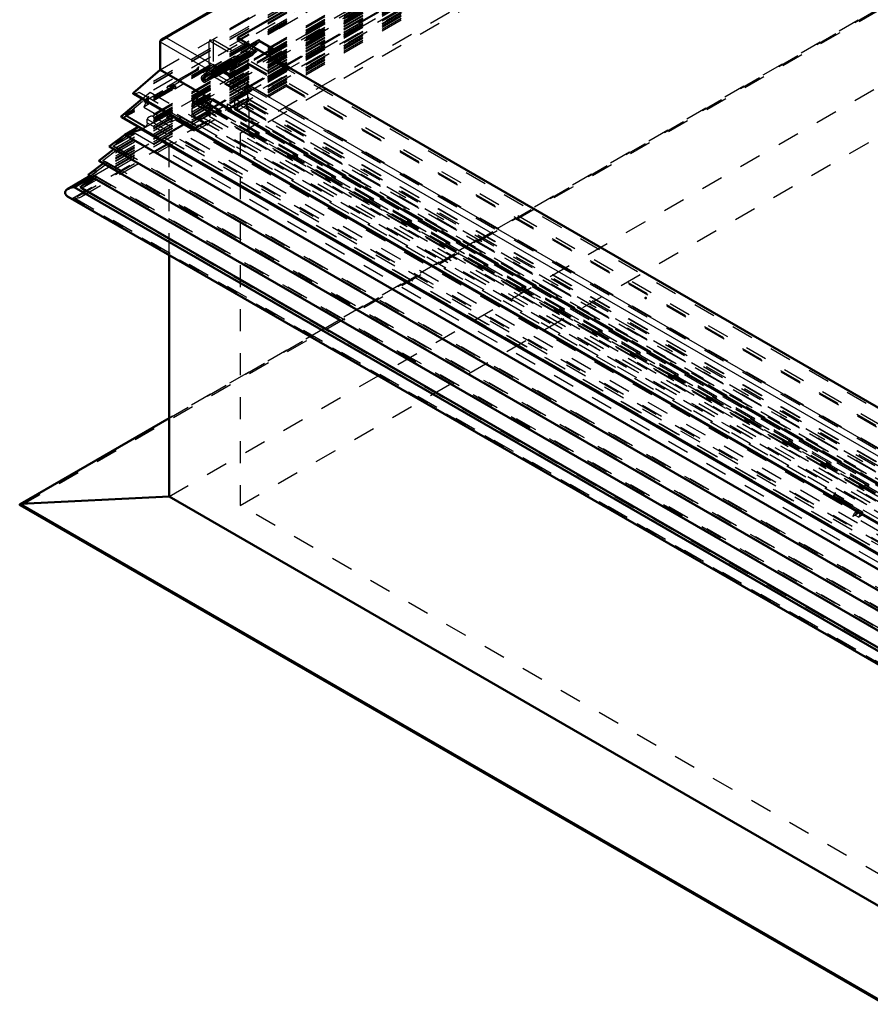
# Model space of a CAD drawing. Header units: millimetres. Extents: x 0 to 428, y 0 to 298.
# Tile 27 of 31: x 288 to 326, y 114 to 159. Entities that reach past the tile are written whole.
import ezdxf

# ---------------------------------------------------------------- set-up
doc = ezdxf.new("R2010")
doc.units = ezdxf.units.MM
doc.linetypes.add('Dashed', pattern=[2, 1, -1])
for name, color, linetype, lineweight in [('am_0', 7, 'Continuous', 50), ('am_12', 3, 'Continuous', 25), ('am_3', 6, 'Dashed', 25), ('am_6', 2, 'Continuous', 35), ('am_9', 7, 'Continuous', 50)]:
    doc.layers.add(name, color=color, linetype=linetype, lineweight=lineweight)

# ---------------------------------------------------------------- blocks, each defined once
blk = doc.blocks.new('60_Flat_Glass_Skylight_300120240_6_0_in_FDFneo120240C2225N1N4N_300Cl0__1203')
at = {"layer": 'am_3'}
for p, q in [((362.21, 193.219), (295.746, 154.85)), ((362.21, 193.265), (296.019, 155.053)), ((362.21, 193.061), (296.019, 154.85)), ((362.21, 193.007), (296.466, 155.053)), ((362.21, 192.592), (295.77, 154.237)), ((362.21, 192.719), (296.284, 154.661)), ((362.21, 192.419), (296.069, 154.237)), ((296.095, 154.251), (362.21, 192.419)), ((296.019, 155.053), (327.041, 137.145)), ((296.019, 154.85), (296.019, 155.053)), ((296.284, 154.661), (296.466, 155.053)), ((296.466, 155.053), (327.041, 137.403)), ((295.746, 154.85), (327.041, 136.784)), ((296.019, 154.85), (327.041, 136.942)), ((296.284, 154.661), (327.041, 136.905)), ((295.744, 154.251), (327.041, 136.184)), ((295.77, 154.237), (295.764, 154.24)), ((295.764, 154.24), (295.919, 154.15)), ((295.919, 154.15), (295.919, 154.151)), ((295.919, 154.151), (326.891, 136.271)), ((296.069, 154.237), (327.041, 136.358))]:
    blk.add_line(p, q, dxfattribs=at)
for points in [[(295.746, 154.85), (295.702, 154.823), (295.663, 154.794), (295.629, 154.763), (295.599, 154.73), (295.575, 154.696), (295.555, 154.661), (295.541, 154.625), (295.533, 154.589), (295.53, 154.552), (295.532, 154.515), (295.54, 154.478), (295.554, 154.442), (295.573, 154.407), (295.597, 154.373), (295.627, 154.34), (295.661, 154.309), (295.699, 154.279), (295.743, 154.252), (295.764, 154.24)], [(296.069, 154.237), (296.115, 154.263), (296.156, 154.291), (296.193, 154.321), (296.225, 154.353), (296.252, 154.387), (296.274, 154.421), (296.291, 154.457), (296.302, 154.493), (296.308, 154.53), (296.309, 154.567), (296.303, 154.604), (296.292, 154.64), (296.284, 154.661)], [(295.77, 154.237), (295.785, 154.23), (295.801, 154.224), (295.818, 154.218), (295.836, 154.214), (295.855, 154.21), (295.874, 154.207), (295.894, 154.205), (295.913, 154.204), (295.933, 154.205), (295.952, 154.206), (295.972, 154.208), (295.991, 154.211), (296.009, 154.215), (296.027, 154.22), (296.044, 154.226), (296.06, 154.233), (296.069, 154.237)]]:
    blk.add_lwpolyline(points, dxfattribs=at)
at = {"layer": 'am_6'}
for tag, p, flags in [('NB', (398.721, 193.265), 8), ('NN', (398.721, 192.765), 8), ('NT', (398.721, 192.265), 8), ('NBSYN', (398.721, 191.765), 8), ('LINA', (398.721, 191.265), 8), ('CATALOG', (398.721, 190.765), 8), ('IDNR', (398.721, 190.265), 8), ('PN', (398.721, 189.765), 8), ('LODLEVEL', (398.721, 189.265), 8), ('L', (398.721, 188.765), 8), ('W', (398.721, 188.265), 8), ('PPATH', (398.721, 187.765), 8), ('ExcludeFromBOM', (398.721, 186.765), 8), ('PSOL_0', (398.721, 186.265), 9), ('PSOL_1', (398.721, 185.765), 9), ('PSOL_2', (398.721, 185.265), 9)]:
    blk.add_attdef(tag, p, '', height=0.5, dxfattribs=dict(at, flags=flags))
blk = doc.blocks.new('61_Flat_Glass_Skylight_300120240_12_0_in_FDFneo120240C2225N1N4N_300Cl0__1203')
at = {"layer": 'am_3'}
for p, q in [((362.21, 192.427), (297.153, 154.871)), ((362.21, 192.121), (297.153, 154.564)), ((362.21, 192.149), (297.634, 154.871)), ((362.21, 191.842), (297.634, 154.564)), ((297.153, 154.564), (297.153, 154.871)), ((297.153, 154.871), (327.041, 137.617)), ((297.153, 154.564), (327.041, 137.31)), ((297.634, 154.564), (297.634, 154.871)), ((297.634, 154.871), (327.041, 137.895)), ((297.634, 154.564), (327.041, 137.588))]:
    blk.add_line(p, q, dxfattribs=at)
at = {"layer": 'am_6'}
for tag, p, flags in [('NB', (397.098, 192.427), 8), ('NN', (397.098, 191.927), 8), ('NT', (397.098, 191.427), 8), ('NBSYN', (397.098, 190.927), 8), ('LINA', (397.098, 190.427), 8), ('CATALOG', (397.098, 189.927), 8), ('IDNR', (397.098, 189.427), 8), ('PN', (397.098, 188.927), 8), ('LODLEVEL', (397.098, 188.427), 8), ('L', (397.098, 187.927), 8), ('W', (397.098, 187.427), 8), ('PPATH', (397.098, 186.927), 8), ('ExcludeFromBOM', (397.098, 185.927), 8), ('PSOL_0', (397.098, 185.427), 9), ('PSOL_1', (397.098, 184.927), 9), ('PSOL_2', (397.098, 184.427), 9)]:
    blk.add_attdef(tag, p, '', height=0.5, dxfattribs=dict(at, flags=flags))
blk = doc.blocks.new('62_Flat_Glass_Skylight_300120240_5_0_in_FDFneo120240C2225N1N4N_300Cl0__1203')
at = {"layer": 'am_3'}
for p, q in [((362.21, 192.478), (297.47, 155.104)), ((362.21, 192.139), (298.056, 155.104)), ((362.21, 192.003), (297.47, 154.629)), ((362.21, 191.665), (298.056, 154.629)), ((297.47, 155.104), (297.47, 154.629)), ((297.47, 155.104), (327.041, 138.033)), ((298.056, 154.629), (298.056, 155.104)), ((298.056, 155.104), (327.041, 138.372)), ((297.47, 154.629), (327.041, 137.558)), ((298.056, 154.629), (327.041, 137.897))]:
    blk.add_line(p, q, dxfattribs=at)
at = {"layer": 'am_6'}
for tag, p, flags in [('NB', (396.781, 192.478), 8), ('NN', (396.781, 191.978), 8), ('NT', (396.781, 191.478), 8), ('NBSYN', (396.781, 190.978), 8), ('LINA', (396.781, 190.478), 8), ('CATALOG', (396.781, 189.978), 8), ('IDNR', (396.781, 189.478), 8), ('PN', (396.781, 188.978), 8), ('LODLEVEL', (396.781, 188.478), 8), ('L', (396.781, 187.978), 8), ('W', (396.781, 187.478), 8), ('PPATH', (396.781, 186.978), 8), ('ExcludeFromBOM', (396.781, 185.978), 8), ('PSOL_0', (396.781, 185.478), 9), ('PSOL_1', (396.781, 184.978), 9), ('PSOL_2', (396.781, 184.478), 9)]:
    blk.add_attdef(tag, p, '', height=0.5, dxfattribs=dict(at, flags=flags))
blk = doc.blocks.new('63_FGS3001202402C4U_0_in_FDFneo120240C2225N1N4N_300Cl0__1203')
at = {"layer": 'am_3'}
for p, q in [((362.21, 195.719), (296.503, 157.787)), ((362.21, 194.61), (296.503, 156.678)), ((296.503, 157.787), (296.503, 156.678)), ((296.503, 157.787), (327.041, 140.157)), ((296.503, 156.678), (327.041, 139.049))]:
    blk.add_line(p, q, dxfattribs=at)
at = {"layer": 'am_6'}
for tag, p, flags in [('NB', (397.748, 195.719), 8), ('NN', (397.748, 195.219), 8), ('NT', (397.748, 194.719), 8), ('NBSYN', (397.748, 194.219), 8), ('LINA', (397.748, 193.719), 8), ('CATALOG', (397.748, 193.219), 8), ('IDNR', (397.748, 192.719), 8), ('PN', (397.748, 192.219), 8), ('LODLEVEL', (397.748, 191.719), 8), ('L', (397.748, 191.219), 8), ('W', (397.748, 190.719), 8), ('TG', (397.748, 190.219), 8), ('TG1', (397.748, 189.719), 8), ('OC', (397.748, 189.219), 8), ('PPATH', (397.748, 188.719), 8), ('ExcludeFromBOM', (397.748, 187.719), 8), ('PSOL_0', (397.748, 187.219), 9), ('PSOL_1', (397.748, 186.719), 9), ('PSOL_2', (397.748, 186.219), 9), ('PSOL_3', (397.748, 185.719), 9)]:
    blk.add_attdef(tag, p, '', height=0.5, dxfattribs=dict(at, flags=flags))
blk = doc.blocks.new('64_FGS30012024025C3U_0_in_FDFneo120240C2225N1N4N_300Cl0__1203')
at = {"layer": 'am_0'}
for p, q in [((362.21, 197.083), (294.185, 157.813)), ((362.21, 195.151), (297.616, 157.862)), ((294.099, 156.41), (294.099, 157.693)), ((297.616, 157.862), (327.041, 140.876)), ((292.865, 155.353), (294.099, 156.41)), ((327.041, 137.393), (294.099, 156.41)), ((292.865, 155.353), (327.041, 135.623)), ((292.339, 154.309), (293.275, 155.092)), ((292.882, 155.318), (327.041, 135.599)), ((292.348, 154.255), (327.041, 134.227))]:
    blk.add_line(p, q, dxfattribs=at)
for points in [[(294.185, 157.813), (294.168, 157.802), (294.152, 157.79), (294.139, 157.778), (294.127, 157.765), (294.117, 157.751), (294.109, 157.737), (294.104, 157.723), (294.1, 157.708), (294.099, 157.693), (294.099, 157.693)], [(294.392, 157.862), (294.367, 157.862), (294.342, 157.86), (294.317, 157.857), (294.292, 157.852), (294.269, 157.847), (294.246, 157.84), (294.224, 157.832), (294.204, 157.823), (294.185, 157.813)], [(292.865, 155.353), (292.864, 155.35), (292.863, 155.346), (292.863, 155.343), (292.864, 155.34), (292.865, 155.337), (292.866, 155.334), (292.868, 155.331), (292.87, 155.328), (292.873, 155.325), (292.877, 155.322), (292.88, 155.32), (292.882, 155.318)], [(292.339, 154.309), (292.336, 154.306), (292.333, 154.303), (292.33, 154.299), (292.329, 154.296), (292.327, 154.292), (292.326, 154.289), (292.326, 154.285), (292.326, 154.281), (292.327, 154.278), (292.329, 154.274), (292.331, 154.27), (292.333, 154.267), (292.336, 154.264), (292.34, 154.261), (292.344, 154.258), (292.348, 154.255)]]:
    blk.add_lwpolyline(points, dxfattribs=at)
at = {"layer": 'am_12'}
for p, q in [((362.21, 197.013), (294.392, 157.862)), ((294.099, 157.693), (327.041, 138.677)), ((294.392, 157.862), (327.041, 139.015)), ((292.339, 154.309), (327.041, 134.276))]:
    blk.add_line(p, q, dxfattribs=at)
at = {"layer": 'am_3'}
for p, q in [((362.21, 197.012), (294.099, 157.693)), ((294.099, 156.41), (362.21, 195.729)), ((362.21, 195.783), (296.327, 157.749)), ((362.21, 195.385), (292.865, 155.353)), ((362.21, 195.288), (292.969, 155.316)), ((362.21, 195.273), (293.141, 155.4)), ((362.21, 194.982), (293.644, 155.4)), ((362.21, 195.038), (297.616, 157.749)), ((362.21, 194.645), (292.339, 154.309)), ((362.21, 194.526), (292.444, 154.252)), ((362.21, 194.574), (292.525, 154.345)), ((362.21, 194.506), (292.594, 154.318)), ((362.21, 194.711), (296.327, 156.678)), ((360.986, 193.768), (294.795, 155.557)), ((362.21, 193.518), (295.579, 155.053)), ((359.953, 193.542), (295.829, 156.524)), ((362.21, 193.696), (298.085, 156.678)), ((361.99, 193.256), (295.799, 155.045)), ((362.151, 193.231), (295.96, 155.02)), ((362.371, 193.29), (296.019, 154.986)), ((362.21, 193.061), (296.019, 154.85)), ((362.21, 193.043), (296.491, 155.104)), ((362.21, 192.992), (296.491, 155.053)), ((362.21, 192.123), (298.085, 155.104)), ((296.327, 156.678), (296.327, 157.749)), ((296.327, 157.749), (327.041, 140.018)), ((298.589, 157.774), (296.538, 156.59)), ((298.617, 157.69), (296.566, 156.506)), ((297.616, 157.749), (297.616, 157.862)), ((297.616, 157.749), (327.041, 140.763)), ((298.034, 157.288), (298.589, 157.774)), ((298.617, 157.69), (298.08, 157.22)), ((298.589, 157.774), (299.238, 157.399)), ((299.227, 157.338), (298.617, 157.69)), ((298.149, 157.259), (296.098, 156.075)), ((299.227, 157.338), (297.175, 156.154)), ((299.238, 157.399), (297.186, 156.215)), ((299.351, 157.209), (297.3, 156.024)), ((299.373, 157.259), (297.322, 156.075)), ((298.034, 157.288), (297.565, 157.018)), ((298.08, 157.22), (297.611, 156.949)), ((298.129, 157.207), (297.66, 156.937)), ((298.129, 157.207), (298.149, 157.259)), ((299.351, 157.209), (299.227, 157.338)), ((299.238, 157.399), (299.373, 157.259)), ((299.373, 157.259), (299.351, 157.209)), ((296.51, 156.426), (297.624, 157.069)), ((297.669, 157), (296.555, 156.357)), ((296.565, 156.341), (297.678, 156.984)), ((297.74, 156.89), (296.626, 156.247)), ((297.565, 157.018), (297.624, 157.069)), ((297.669, 157), (297.611, 156.949)), ((297.624, 157.069), (297.669, 157)), ((297.66, 156.937), (297.678, 156.984)), ((297.676, 156.844), (298.145, 157.114)), ((297.678, 156.984), (297.74, 156.89)), ((297.718, 156.772), (298.187, 157.043)), ((294.962, 155.987), (295.759, 156.447)), ((295.829, 156.407), (295.031, 155.947)), ((295.759, 156.447), (295.829, 156.524)), ((295.759, 156.447), (295.829, 156.407)), ((295.829, 156.524), (295.829, 156.407)), ((295.982, 156.104), (296.538, 156.59)), ((296.451, 156.375), (295.982, 156.104)), ((296.566, 156.506), (296.028, 156.035)), ((296.497, 156.306), (296.028, 156.035)), ((296.547, 156.294), (296.078, 156.023)), ((296.327, 156.678), (327.041, 138.947)), ((296.451, 156.375), (296.51, 156.426)), ((296.555, 156.357), (296.497, 156.306)), ((296.51, 156.426), (296.555, 156.357)), ((296.538, 156.59), (297.186, 156.215)), ((296.547, 156.294), (296.565, 156.341)), ((296.565, 156.341), (296.626, 156.247)), ((297.175, 156.154), (296.566, 156.506)), ((298.085, 155.104), (298.085, 156.678)), ((298.085, 156.678), (327.041, 139.962)), ((294.476, 155.691), (294.931, 155.954)), ((295.031, 155.896), (294.576, 155.633)), ((294.931, 155.954), (294.962, 155.987)), ((294.931, 155.954), (295.031, 155.896)), ((294.962, 155.987), (295.031, 155.947)), ((295.031, 155.947), (295.031, 155.896)), ((296.078, 156.023), (296.098, 156.075)), ((296.094, 155.93), (296.563, 156.201)), ((296.135, 155.858), (296.604, 156.129)), ((297.3, 156.024), (297.175, 156.154)), ((297.186, 156.215), (297.322, 156.075)), ((297.322, 156.075), (297.3, 156.024)), ((292.969, 155.316), (293.141, 155.4)), ((293.141, 155.4), (327.041, 135.83)), ((293.275, 155.092), (293.644, 155.4)), ((293.35, 154.978), (294.574, 155.685)), ((293.644, 155.4), (327.041, 136.12)), ((294.556, 155.695), (294.395, 155.602)), ((294.395, 155.602), (294.476, 155.691)), ((294.395, 155.602), (294.576, 155.498)), ((294.476, 155.691), (294.576, 155.633)), ((294.596, 155.739), (294.556, 155.695)), ((294.556, 155.695), (294.737, 155.591)), ((294.574, 155.685), (294.655, 155.773)), ((294.574, 155.685), (294.795, 155.557)), ((294.576, 155.633), (294.576, 155.498)), ((294.576, 155.498), (294.737, 155.591)), ((294.655, 155.773), (294.596, 155.739)), ((294.596, 155.739), (294.737, 155.658)), ((294.655, 155.773), (294.795, 155.692)), ((294.737, 155.658), (294.795, 155.692)), ((294.737, 155.591), (294.737, 155.658)), ((294.795, 155.692), (294.795, 155.557)), ((292.525, 154.345), (293.572, 155.221)), ((292.969, 155.316), (327.041, 135.647)), ((293.572, 155.221), (293.35, 154.723)), ((293.572, 155.221), (293.35, 154.978)), ((293.35, 154.978), (293.572, 154.85)), ((293.572, 154.85), (293.572, 155.221)), ((295.579, 154.918), (295.579, 155.053)), ((295.579, 155.053), (327.041, 136.891)), ((295.741, 155.011), (295.579, 154.918)), ((295.579, 154.918), (295.741, 154.825)), ((295.799, 155.113), (295.741, 155.079)), ((295.741, 155.079), (295.741, 155.011)), ((295.741, 155.079), (295.902, 154.986)), ((295.741, 155.011), (295.902, 154.918)), ((295.902, 154.986), (295.741, 154.893)), ((295.902, 154.918), (295.741, 154.825)), ((295.799, 155.045), (295.799, 155.113)), ((295.799, 155.113), (295.96, 155.02)), ((326.982, 137.043), (295.799, 155.045)), ((296.019, 154.986), (295.799, 154.859)), ((295.902, 154.918), (295.902, 154.986)), ((295.96, 155.02), (295.96, 154.884)), ((296.019, 154.85), (296.019, 154.986)), ((296.019, 154.986), (327.041, 137.077)), ((296.491, 155.053), (296.491, 155.104)), ((296.491, 155.104), (327.041, 137.468)), ((296.491, 155.053), (327.041, 137.417)), ((298.085, 155.104), (327.041, 138.388)), ((293.572, 154.85), (293.35, 154.723)), ((293.35, 154.723), (294.574, 154.016)), ((294.576, 154.474), (294.476, 154.416)), ((295.031, 154.211), (294.576, 154.474)), ((294.576, 154.474), (294.576, 154.339)), ((295.741, 154.893), (295.741, 154.825)), ((295.799, 154.859), (295.741, 154.893)), ((295.96, 154.884), (295.799, 154.791)), ((295.799, 154.791), (295.799, 154.859)), ((295.799, 154.791), (326.821, 136.883)), ((295.96, 154.884), (326.982, 136.976)), ((296.019, 154.85), (327.202, 136.849)), ((292.444, 154.252), (292.594, 154.318)), ((292.444, 154.252), (327.041, 134.279)), ((292.525, 154.345), (327.041, 134.42)), ((292.594, 154.318), (292.525, 154.345)), ((292.594, 154.318), (327.041, 134.432)), ((294.395, 154.234), (294.476, 154.416)), ((294.576, 154.339), (294.395, 154.234)), ((294.556, 154.141), (294.395, 154.234)), ((294.476, 154.416), (294.931, 154.153)), ((294.737, 154.246), (294.556, 154.141)), ((294.596, 154.232), (294.556, 154.141)), ((294.574, 154.016), (294.655, 154.198)), ((294.795, 154.144), (294.574, 154.016)), ((294.576, 154.339), (294.737, 154.246)), ((294.737, 154.313), (294.596, 154.232)), ((294.655, 154.198), (294.596, 154.232)), ((294.795, 154.279), (294.655, 154.198)), ((294.737, 154.246), (294.737, 154.313)), ((294.737, 154.313), (294.795, 154.279)), ((294.795, 154.279), (294.795, 154.144)), ((294.795, 154.144), (325.817, 136.236)), ((294.931, 154.153), (294.962, 154.221)), ((295.031, 154.211), (294.931, 154.153)), ((295.031, 154.262), (294.962, 154.221)), ((294.962, 154.221), (295.759, 153.761)), ((295.829, 153.801), (295.031, 154.262)), ((295.031, 154.262), (295.031, 154.211)), ((295.759, 153.761), (295.829, 153.918)), ((295.829, 153.801), (295.759, 153.761)), ((295.829, 153.918), (324.784, 137.202)), ((295.829, 153.918), (295.829, 153.801)), ((324.714, 137.045), (324.784, 137.202)), ((324.784, 137.086), (324.714, 137.045)), ((325.512, 136.585), (324.714, 137.045)), ((324.784, 137.202), (324.784, 137.086)), ((324.784, 137.086), (325.581, 136.626)), ((325.481, 136.517), (325.512, 136.585)), ((325.581, 136.575), (325.481, 136.517)), ((325.581, 136.626), (325.512, 136.585)), ((325.581, 136.626), (325.581, 136.575)), ((325.581, 136.575), (326.037, 136.312)), ((325.937, 136.254), (325.481, 136.517)), ((325.596, 136.108), (325.677, 136.29)), ((325.817, 136.236), (325.596, 136.108)), ((326.819, 135.401), (325.596, 136.108)), ((325.817, 136.371), (325.677, 136.29)), ((325.677, 136.29), (325.735, 136.256)), ((325.876, 136.269), (325.695, 136.165)), ((325.735, 136.256), (325.695, 136.165)), ((325.695, 136.165), (325.856, 136.072)), ((325.876, 136.337), (325.735, 136.256)), ((325.817, 136.371), (325.817, 136.236)), ((325.876, 136.337), (325.817, 136.371)), ((325.856, 136.072), (325.937, 136.254)), ((326.037, 136.176), (325.856, 136.072)), ((325.876, 136.269), (325.876, 136.337)), ((326.037, 136.176), (325.876, 136.269)), ((326.037, 136.312), (325.937, 136.254)), ((326.037, 136.312), (326.037, 136.176))]:
    blk.add_line(p, q, dxfattribs=at)
for points in [[(292.882, 155.318), (292.886, 155.316), (292.891, 155.314), (292.896, 155.312), (292.901, 155.311), (292.906, 155.31), (292.911, 155.309), (292.917, 155.308), (292.922, 155.308), (292.928, 155.307), (292.933, 155.308), (292.939, 155.308), (292.944, 155.309), (292.95, 155.31), (292.955, 155.311), (292.96, 155.312), (292.965, 155.314), (292.969, 155.316), (292.969, 155.316)], [(292.348, 154.255), (292.352, 154.253), (292.357, 154.25), (292.363, 154.249), (292.368, 154.247), (292.374, 154.245), (292.38, 154.244), (292.387, 154.243), (292.393, 154.243), (292.399, 154.243), (292.406, 154.243), (292.412, 154.243), (292.418, 154.244), (292.424, 154.245), (292.43, 154.247), (292.436, 154.249), (292.441, 154.25), (292.444, 154.252)]]:
    blk.add_lwpolyline(points, dxfattribs=at)
for centre, major_axis, end_param in [((298.114, 157.168), (0.073, -0.126), 8.291617), ((298.114, 157.168), (0.0311, -0.0538), 8.291617), ((297.645, 156.898), (0.073, -0.126), 7.471519), ((297.645, 156.898), (0.0311, -0.0538), 8.291617), ((296.532, 156.255), (0.073, -0.126), 7.471519), ((296.532, 156.255), (0.0311, -0.0538), 8.291617), ((296.063, 155.984), (0.073, -0.126), 8.291617), ((296.063, 155.984), (0.0311, -0.0538), 8.291617)]:
    blk.add_ellipse(centre, major_axis=major_axis, ratio=0.577382, start_param=3.255149, end_param=end_param, dxfattribs=at)
at = {"layer": 'am_6'}
for tag, p, flags in [('NB', (401.924, 197.083), 8), ('NN', (401.924, 196.583), 8), ('NT', (401.924, 196.083), 8), ('NBSYN', (401.924, 195.583), 8), ('LINA', (401.924, 195.083), 8), ('CATALOG', (401.924, 194.583), 8), ('IDNR', (401.924, 194.083), 8), ('PN', (401.924, 193.583), 8), ('LODLEVEL', (401.924, 193.083), 8), ('L', (401.924, 192.583), 8), ('W', (401.924, 192.083), 8), ('DP', (401.924, 191.583), 8), ('OP', (401.924, 191.083), 8), ('OC', (401.924, 190.583), 8), ('ExcludeFromBOM', (401.924, 189.583), 8), ('PSOL_0', (401.924, 189.083), 9), ('PSOL_1', (401.924, 188.583), 9), ('PSOL_2', (401.924, 188.083), 9)]:
    blk.add_attdef(tag, p, '', height=0.5, dxfattribs=dict(at, flags=flags))
blk = doc.blocks.new('65_Flat_Glass_Skylight_3001202402_2_0_in_FDFneo120240C2225N1N4N_300Cl0__1203')
at = {"layer": 'am_0'}
for p, q in [((293.109, 153.816), (292.498, 153.463)), ((292.498, 153.463), (293.22, 153.704)), ((291.782, 152.923), (292.498, 153.463)), ((292.498, 153.463), (327.041, 133.522)), ((291.303, 152.282), (291.991, 152.802)), ((291.782, 152.923), (327.041, 132.568)), ((291.303, 152.282), (327.041, 131.651)), ((290.824, 151.642), (291.512, 152.161)), ((290.913, 151.59), (289.907, 151.01)), ((290.19, 151.084), (290.99, 151.546)), ((290.454, 151.084), (291.033, 151.521)), ((290.824, 151.642), (327.041, 130.734)), ((290.19, 151.084), (327.041, 129.811)), ((290.454, 151.084), (327.041, 129.963)), ((289.907, 150.646), (327.041, 129.209))]:
    blk.add_line(p, q, dxfattribs=at)
for points in [[(293.27, 153.723), (293.228, 153.706), (293.22, 153.704)], [(289.907, 151.01), (289.881, 150.993), (289.857, 150.975), (289.836, 150.956), (289.818, 150.936), (289.803, 150.916), (289.792, 150.894), (289.783, 150.872), (289.778, 150.85), (289.776, 150.828), (289.778, 150.805), (289.783, 150.783), (289.792, 150.761), (289.803, 150.74), (289.818, 150.719), (289.836, 150.699), (289.857, 150.68), (289.881, 150.662), (289.907, 150.646), (289.907, 150.646)], [(290.19, 151.084), (290.151, 151.082), (290.113, 151.077), (290.076, 151.071), (290.04, 151.062), (290.005, 151.052), (289.972, 151.04), (289.941, 151.027), (289.912, 151.012), (289.907, 151.01)]]:
    blk.add_lwpolyline(points, dxfattribs=at)
at = {"layer": 'am_12'}
for p, q in [((293.261, 153.728), (293.22, 153.704)), ((293.22, 153.704), (327.041, 134.179))]:
    blk.add_line(p, q, dxfattribs=at)
at = {"layer": 'am_3'}
for p, q in [((362.209, 193.883), (293.585, 154.267)), ((362.209, 193.579), (291.782, 152.923)), ((362.209, 193.489), (291.963, 152.937)), ((362.209, 193.6), (292.585, 153.406)), ((362.209, 193.508), (292.959, 153.531)), ((362.209, 193.707), (293.109, 153.816)), ((362.209, 193.531), (293.261, 153.728)), ((293.341, 153.757), (362.209, 193.514)), ((362.209, 193.825), (293.513, 154.167)), ((362.209, 193.654), (293.513, 153.997)), ((362.209, 193.825), (293.759, 154.309)), ((362.209, 193.216), (291.303, 152.282)), ((362.209, 193.125), (291.484, 152.296)), ((362.209, 192.978), (291.536, 152.179)), ((362.209, 193.342), (292.015, 152.82)), ((362.209, 193.252), (292.196, 152.834)), ((362.209, 192.852), (290.824, 151.642)), ((362.209, 192.749), (290.913, 151.59)), ((290.99, 151.546), (362.209, 192.66)), ((362.209, 192.761), (291.005, 151.656)), ((362.209, 192.615), (291.056, 151.539)), ((362.209, 192.524), (291.237, 151.553)), ((362.209, 192.888), (291.717, 152.193)), ((362.209, 192.715), (296.326, 154.681)), ((290.126, 150.576), (362.209, 192.19)), ((362.209, 192.134), (290.222, 150.576)), ((362.209, 192.508), (290.454, 151.084)), ((362.209, 192.397), (290.522, 151.013)), ((362.209, 192.343), (296.326, 154.309)), ((290.518, 150.652), (362.209, 192.038)), ((362.209, 191.977), (298.015, 154.918)), ((362.209, 191.74), (298.015, 154.681)), ((362.209, 191.903), (298.143, 154.918)), ((362.209, 190.515), (298.143, 153.531)), ((298.48, 157.363), (296.429, 156.179)), ((298.509, 157.279), (296.457, 156.095)), ((298.307, 157.206), (297.765, 156.893)), ((298.307, 157.206), (298.48, 157.363)), ((298.509, 157.279), (298.307, 157.095)), ((298.307, 157.095), (298.307, 157.206)), ((298.48, 157.363), (299.843, 156.576)), ((299.961, 156.441), (298.509, 157.279)), ((297.479, 157.017), (296.512, 156.459)), ((297.52, 156.945), (296.553, 156.387)), ((296.657, 156.207), (297.624, 156.766)), ((297.629, 156.769), (296.662, 156.211)), ((297.632, 156.869), (296.665, 156.311)), ((297.675, 156.701), (296.708, 156.143)), ((297.69, 156.855), (296.723, 156.297)), ((297.765, 156.893), (297.629, 156.769)), ((297.632, 156.869), (297.69, 156.855)), ((297.675, 156.701), (297.765, 156.782)), ((297.765, 156.782), (298.307, 157.095)), ((297.765, 156.782), (297.765, 156.893)), ((296.798, 156.334), (296.256, 156.021)), ((296.662, 156.211), (296.798, 156.334)), ((296.723, 156.297), (296.665, 156.311)), ((296.698, 156.135), (297.665, 156.694)), ((296.798, 156.224), (296.798, 156.334)), ((299.843, 156.576), (297.792, 155.392)), ((299.958, 156.56), (297.906, 155.375)), ((299.961, 156.509), (297.909, 155.324)), ((299.961, 156.441), (297.909, 155.257)), ((299.843, 156.576), (299.958, 156.56)), ((299.958, 156.56), (299.961, 156.509)), ((299.961, 156.509), (299.961, 156.441)), ((296.256, 155.911), (296.798, 156.224)), ((296.256, 156.021), (296.429, 156.179)), ((296.457, 156.095), (296.256, 155.911)), ((296.256, 155.911), (296.256, 156.021)), ((296.429, 156.179), (297.792, 155.392)), ((297.909, 155.257), (296.457, 156.095)), ((296.798, 156.224), (296.708, 156.143)), ((297.792, 155.392), (297.906, 155.375)), ((297.906, 155.375), (297.909, 155.324)), ((297.909, 155.324), (297.909, 155.257)), ((298.015, 154.918), (327.041, 138.162)), ((298.015, 154.681), (298.015, 154.918)), ((298.143, 153.531), (298.143, 154.918)), ((298.143, 154.918), (327.041, 138.236)), ((296.326, 154.309), (296.326, 154.681)), ((296.326, 154.681), (327.041, 136.95)), ((298.015, 154.681), (327.041, 137.925)), ((293.513, 153.997), (293.513, 154.167)), ((293.513, 154.167), (327.041, 134.812)), ((293.759, 154.309), (327.041, 135.096)), ((296.326, 154.309), (327.041, 136.578)), ((293.513, 153.997), (327.041, 134.642)), ((291.963, 152.937), (292.585, 153.406)), ((292.585, 153.406), (292.959, 153.531)), ((292.585, 153.406), (327.041, 133.515)), ((292.959, 153.531), (327.041, 133.856)), ((298.143, 153.531), (327.041, 136.849)), ((291.484, 152.296), (292.196, 152.834)), ((292.015, 152.82), (291.782, 152.923)), ((291.963, 152.937), (327.041, 132.687)), ((292.196, 152.834), (291.963, 152.937)), ((291.991, 152.802), (292.015, 152.82)), ((292.015, 152.82), (327.041, 132.6)), ((292.196, 152.834), (327.041, 132.718)), ((291.536, 152.179), (291.303, 152.282)), ((291.484, 152.296), (327.041, 131.769)), ((291.717, 152.193), (291.484, 152.296)), ((291.005, 151.656), (291.717, 152.193)), ((291.512, 152.161), (291.536, 152.179)), ((291.536, 152.179), (327.041, 131.683)), ((291.717, 152.193), (327.041, 131.801)), ((290.522, 151.013), (291.237, 151.553)), ((291.056, 151.539), (290.824, 151.642)), ((291.005, 151.656), (327.041, 130.852)), ((291.237, 151.553), (291.005, 151.656)), ((291.033, 151.521), (291.056, 151.539)), ((291.056, 151.539), (327.041, 130.766)), ((291.237, 151.553), (327.041, 130.884)), ((290.522, 151.013), (327.041, 129.932)), ((327.041, 129.266), (290.126, 150.576)), ((290.222, 150.576), (327.041, 129.322))]:
    blk.add_line(p, q, dxfattribs=at)
for points in [[(293.585, 154.267), (293.571, 154.258), (293.557, 154.248), (293.546, 154.238), (293.536, 154.227), (293.528, 154.216), (293.521, 154.204), (293.517, 154.192), (293.514, 154.179), (293.513, 154.167), (293.513, 154.167)], [(293.759, 154.309), (293.738, 154.309), (293.716, 154.307), (293.695, 154.304), (293.675, 154.301), (293.655, 154.296), (293.636, 154.29), (293.618, 154.283), (293.601, 154.276), (293.585, 154.267)], [(293.341, 153.757), (293.304, 153.738), (293.27, 153.723)], [(293.437, 153.831), (293.41, 153.806), (293.38, 153.782), (293.346, 153.76), (293.341, 153.757)], [(293.513, 153.997), (293.511, 153.967), (293.504, 153.938), (293.493, 153.909), (293.478, 153.881), (293.458, 153.854), (293.437, 153.831)], [(290.518, 150.652), (290.545, 150.668), (290.568, 150.686), (290.589, 150.705), (290.607, 150.725), (290.622, 150.745), (290.634, 150.767), (290.642, 150.789), (290.647, 150.811), (290.649, 150.833), (290.647, 150.856), (290.642, 150.878), (290.634, 150.9), (290.622, 150.921), (290.607, 150.942), (290.589, 150.962), (290.568, 150.981), (290.545, 150.999), (290.522, 151.013)], [(289.907, 150.646), (289.936, 150.631), (289.966, 150.617), (289.999, 150.605), (290.034, 150.595), (290.07, 150.586), (290.107, 150.579), (290.126, 150.576)], [(290.222, 150.576), (290.261, 150.578), (290.299, 150.582), (290.337, 150.588), (290.373, 150.596), (290.408, 150.605), (290.442, 150.616), (290.474, 150.629), (290.504, 150.644), (290.518, 150.652)]]:
    blk.add_lwpolyline(points, dxfattribs=at)
for centre, major_axis, start_param, end_param in [((297.572, 156.855), (-0.093, 0.162), 4.389937, 9.540113), ((297.572, 156.855), (-0.0518, 0.0897), 4.539049, 9.536843), ((296.605, 156.297), (0.093, -0.162), 1.248344, 6.398521), ((296.605, 156.297), (0.0518, -0.0897), 1.397456, 6.395251)]:
    blk.add_ellipse(centre, major_axis=major_axis, ratio=0.577382, start_param=start_param, end_param=end_param, dxfattribs=at)
at = {"layer": 'am_6'}
for tag, p, flags in [('NB', (404.474, 193.883), 8), ('NN', (404.474, 193.383), 8), ('NT', (404.474, 192.883), 8), ('NBSYN', (404.474, 192.383), 8), ('LINA', (404.474, 191.883), 8), ('CATALOG', (404.474, 191.383), 8), ('IDNR', (404.474, 190.883), 8), ('PN', (404.474, 190.383), 8), ('LODLEVEL', (404.474, 189.883), 8), ('L', (404.474, 189.383), 8), ('W', (404.474, 188.883), 8), ('DP', (404.474, 188.383), 8), ('ExcludeFromBOM', (404.474, 187.383), 8), ('PSOL_0', (404.474, 186.883), 9), ('PSOL_1', (404.474, 186.383), 9)]:
    blk.add_attdef(tag, p, '', height=0.5, dxfattribs=dict(at, flags=flags))
blk = doc.blocks.new('66_FGS30012024025201U_0_in_FDFneo120240C2225N1N4N_300Cl0__1203')
at = {"layer": 'am_0'}
for p, q in [((294.507, 137.017), (294.507, 147.99)), ((294.507, 140.581), (287.727, 136.667)), ((287.764, 136.677), (294.507, 137.017)), ((327.041, 118.236), (294.507, 137.017)), ((287.727, 136.619), (327.041, 113.924))]:
    blk.add_line(p, q, dxfattribs=at)
for points in [[(287.727, 136.667), (287.724, 136.665), (287.721, 136.662), (287.718, 136.66), (287.715, 136.657), (287.714, 136.655), (287.712, 136.652), (287.711, 136.649), (287.71, 136.646), (287.71, 136.643), (287.71, 136.64), (287.711, 136.637), (287.712, 136.634), (287.714, 136.631), (287.715, 136.629), (287.718, 136.626), (287.721, 136.624), (287.724, 136.621), (287.727, 136.619), (287.727, 136.619)], [(287.764, 136.677), (287.758, 136.676), (287.753, 136.676), (287.749, 136.675), (287.744, 136.674), (287.739, 136.672), (287.735, 136.671), (287.731, 136.669), (287.727, 136.667)]]:
    blk.add_lwpolyline(points, dxfattribs=at)
at = {"layer": 'am_12'}
for p, q in [((287.764, 136.677), (294.507, 140.57)), ((327.041, 114.003), (287.764, 136.677))]:
    blk.add_line(p, q, dxfattribs=at)
at = {"layer": 'am_3'}
for p, q in [((294.507, 153.531), (362.209, 192.614)), ((297.733, 153.531), (362.209, 190.752)), ((287.769, 136.609), (362.209, 179.583)), ((362.209, 179.665), (294.507, 140.581)), ((294.507, 140.57), (362.209, 179.653)), ((294.507, 137.017), (362.209, 176.101)), ((297.733, 136.609), (362.209, 173.83)), ((294.507, 147.99), (294.507, 153.531)), ((327.041, 134.749), (294.507, 153.531)), ((297.733, 153.531), (297.733, 136.609)), ((327.041, 136.612), (297.733, 153.531)), ((327.041, 113.938), (287.769, 136.609)), ((327.041, 119.69), (297.733, 136.609))]:
    blk.add_line(p, q, dxfattribs=at)
blk.add_lwpolyline([(287.727, 136.619), (287.731, 136.617), (287.735, 136.615), (287.739, 136.614), (287.744, 136.612), (287.749, 136.611), (287.753, 136.61), (287.758, 136.61), (287.764, 136.609), (287.769, 136.609)], dxfattribs=at)
at = {"layer": 'am_6'}
for tag, p, flags in [('NB', (406.54, 192.614), 8), ('NN', (406.54, 192.114), 8), ('NT', (406.54, 191.614), 8), ('NBSYN', (406.54, 191.114), 8), ('LINA', (406.54, 190.614), 8), ('CATALOG', (406.54, 190.114), 8), ('IDNR', (406.54, 189.614), 8), ('PN', (406.54, 189.114), 8), ('LODLEVEL', (406.54, 188.614), 8), ('L', (406.54, 188.114), 8), ('W', (406.54, 187.614), 8), ('DP', (406.54, 187.114), 8), ('OP', (406.54, 186.614), 8), ('BA', (406.54, 186.114), 8), ('RT', (406.54, 185.614), 8), ('ExcludeFromBOM', (406.54, 184.614), 8), ('PSOL_0', (406.54, 184.114), 9), ('PSOL_1', (406.54, 183.614), 9), ('PSOL_2', (406.54, 183.114), 9)]:
    blk.add_attdef(tag, p, '', height=0.5, dxfattribs=dict(at, flags=flags))

msp = doc.modelspace()

# ---------------------------------------------------------------- linework, layer by layer
at = {"layer": 'am_9'}
msp.add_point((316.167, 146.044), dxfattribs=at)

# ---------------------------------------------------------------- block references
for name in ['64_FGS30012024025C3U_0_in_FDFneo120240C2225N1N4N_300Cl0__1203', '63_FGS3001202402C4U_0_in_FDFneo120240C2225N1N4N_300Cl0__1203', '65_Flat_Glass_Skylight_3001202402_2_0_in_FDFneo120240C2225N1N4N_300Cl0__1203', '60_Flat_Glass_Skylight_300120240_6_0_in_FDFneo120240C2225N1N4N_300Cl0__1203', '66_FGS30012024025201U_0_in_FDFneo120240C2225N1N4N_300Cl0__1203', '61_Flat_Glass_Skylight_300120240_12_0_in_FDFneo120240C2225N1N4N_300Cl0__1203', '62_Flat_Glass_Skylight_300120240_5_0_in_FDFneo120240C2225N1N4N_300Cl0__1203']:
    msp.add_blockref(name, (0, 0))

doc.saveas('drawing.dxf')
